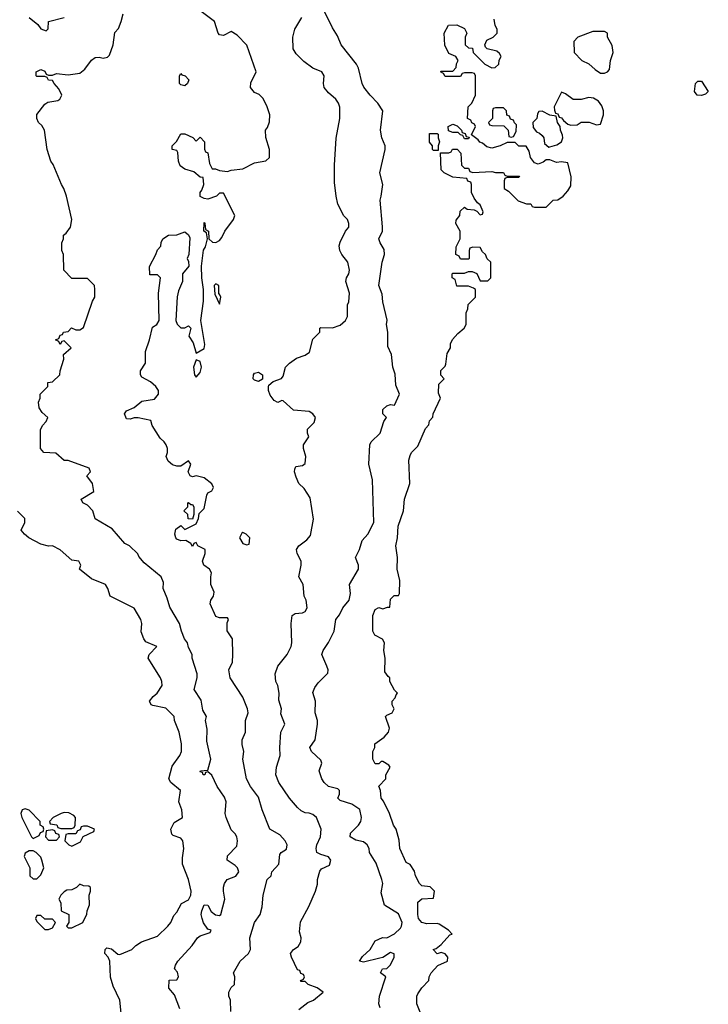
# Model space of a CAD drawing. Header units: inches. Extents: x 2601682 to 2755810, y 449311 to 584050.
# Tile 205 of 256: x 2644441 to 2647985, y 513328 to 518399. Entities that reach past the tile are written whole.
import ezdxf

# ---------------------------------------------------------------- set-up
doc = ezdxf.new("R2010")
doc.units = ezdxf.units.IN
doc.header["$MEASUREMENT"] = 0
doc.layers.add('C6541', color=7, linetype='Continuous')

msp = doc.modelspace()

# ---------------------------------------------------------------- linework, layer by layer
at = {"layer": 'C6541', "color": 2}
for points, elevation in [([(2646295.3, 513310), (2646289.2, 513330), (2646293.2, 513370), (2646326, 513470), (2646298, 513490), (2646308.7, 513510), (2646330, 513512), (2646350, 513531.3), (2646368.7, 513570), (2646368, 513588), (2646350, 513594), (2646310.5, 513569.5), (2646294.9, 513565.1), (2646210, 513545.1), (2646189, 513550), (2646205.4, 513574.6), (2646244, 513610), (2646270, 513654), (2646308.4, 513671.6), (2646330, 513671), (2646370, 513690.7), (2646400.1, 513719.9), (2646406.6, 513730), (2646409.4, 513750), (2646390, 513794), (2646318, 513838), (2646302, 513902), (2646309, 513950), (2646304, 513970), (2646275.5, 514055.5), (2646241.2, 514110), (2646239, 514130), (2646229.3, 514149.3), (2646210, 514164), (2646170, 514174), (2646142, 514190), (2646144, 514210), (2646184, 514250), (2646196, 514270), (2646199.3, 514290), (2646192.1, 514332.1), (2646150, 514359), (2646090, 514378), (2646078, 514390), (2646086, 514410), (2646086, 514430), (2646078, 514438), (2646030, 514449), (2646008.7, 514470), (2645995.3, 514490), (2645982, 514530), (2645995.3, 514570), (2645990, 514586), (2645942, 514630), (2645934, 514650), (2645961.2, 514690), (2645973.2, 514770), (2645973.2, 514790), (2645961.2, 514830), (2645964, 514890), (2645950, 514934), (2645960.2, 514959.8), (2645976.4, 514983.6), (2646027.3, 515032.7), (2646028, 515050), (2646022, 515070), (2645995.3, 515130), (2646002, 515150), (2646030, 515192), (2646059, 515250), (2646068, 515310), (2646086, 515334), (2646104, 515370), (2646137.2, 515410), (2646144, 515444), (2646139, 515490), (2646184, 515570), (2646184, 515590), (2646169, 515630), (2646189.2, 515670), (2646202.7, 515717.3), (2646233.2, 515750), (2646264, 515810), (2646257, 516030), (2646237.2, 516110), (2646242.7, 516210), (2646250, 516224.7), (2646295.3, 516270), (2646315.3, 516330), (2646328, 516350), (2646309.2, 516369.2), (2646310, 516392), (2646330, 516411.3), (2646350, 516418), (2646370, 516414), (2646395.3, 516470), (2646376.4, 516516.4), (2646373.6, 516573.6), (2646362, 516610), (2646354.6, 516674.6), (2646335.3, 516715.3), (2646336, 516790), (2646329.3, 516830), (2646332.5, 516852.5), (2646310, 516946), (2646306.3, 516986.3), (2646289.2, 517030), (2646306, 517150), (2646319, 517190), (2646316.5, 517216.5), (2646295.3, 517250), (2646289, 517270), (2646308, 517310), (2646308.4, 517331.6), (2646295.3, 517470), (2646302, 517490), (2646309, 517550), (2646294, 517610), (2646322, 517730), (2646322, 517750), (2646304, 517790), (2646297.2, 517830), (2646309, 517930), (2646284, 517970), (2646244, 518010), (2646212.5, 518052.5), (2646204, 518070), (2646184, 518150), (2646174, 518170), (2646095.3, 518270), (2646076.5, 518316.5), (2646050, 518358), (2645990, 518479)], 22), ([(2644490, 518411.3), (2644534.8, 518374.8), (2644550, 518352), (2644578, 518342), (2644587.3, 518352.7), (2644589.2, 518390.8), (2644670, 518410.6)], 38), ([(2645264.8, 513304.8), (2645237.5, 513377.5), (2645208.4, 513411.6), (2645210, 513452), (2645250, 513454), (2645258, 513470), (2645253.6, 513493.6), (2645238, 513510), (2645242, 513530), (2645254, 513550), (2645328.7, 513630), (2645355.3, 513670), (2645370, 513681), (2645422, 513698), (2645426, 513710), (2645410, 513715.3), (2645387.5, 513747.5), (2645379.5, 513770), (2645375.1, 513790), (2645378, 513810), (2645390, 513841), (2645410, 513838), (2645426, 513806), (2645447.9, 513787.9), (2645470, 513784.7), (2645475.3, 513790), (2645497.2, 513870), (2645489, 513910), (2645489.1, 513930.9), (2645495.3, 513950), (2645508, 513970), (2645552.5, 513987.5), (2645568.7, 514010), (2645562, 514030), (2645550, 514042), (2645508, 514070), (2645510, 514092), (2645558, 514142), (2645562, 514170), (2645558, 514190), (2645550, 514206), (2645530, 514226), (2645504, 514290), (2645499, 514310), (2645502.7, 514370), (2645495.3, 514395.3), (2645458, 514450), (2645430, 514508), (2645410, 514526), (2645398, 514522), (2645394, 514510), (2645390.8, 514509.2), (2645386, 514510), (2645382, 514522), (2645370, 514526), (2645371, 514531), (2645410, 514534), (2645424, 514590), (2645404.1, 514684.1), (2645405.2, 514745.2), (2645398, 514790), (2645402, 514810), (2645383.7, 514843.7), (2645374.8, 514894.8), (2645339, 514950), (2645354, 515010), (2645354, 515030), (2645328.7, 515110), (2645328.7, 515130), (2645310, 515166), (2645304, 515190), (2645289.2, 515210), (2645273.2, 515250), (2645264, 515290), (2645213.6, 515373.6), (2645200.1, 515420.1), (2645179, 515470), (2645180.4, 515500.4), (2645168.7, 515530), (2645082, 515602), (2645054.6, 515634.6), (2645048.4, 515648.4), (2645006, 515690), (2644982, 515702), (2644916.5, 515776.5), (2644830, 515828), (2644818, 515870), (2644790, 515898), (2644766, 515910), (2644758, 515930), (2644822, 515970), (2644815.3, 516010), (2644786, 516050), (2644806, 516070), (2644798, 516090), (2644690, 516128.7), (2644670, 516128.7), (2644627.3, 516167.3), (2644566, 516170), (2644548, 516190), (2644547.3, 516287.3), (2644558, 516310), (2644578, 516330), (2644586, 516350), (2644556.4, 516376.4), (2644540.4, 516400.4), (2644538, 516430), (2644546, 516450), (2644546, 516470), (2644586, 516510), (2644586, 516530), (2644610, 516534), (2644648, 516570), (2644648.7, 516590), (2644668, 516650), (2644666, 516674), (2644706, 516710), (2644670, 516746), (2644658, 516742), (2644650, 516726), (2644642, 516742), (2644626, 516750), (2644642, 516758), (2644650, 516774), (2644662, 516778), (2644666, 516790), (2644690, 516794), (2644708.4, 516811.6), (2644730, 516802), (2644750, 516802), (2644770, 516814), (2644815.3, 516950), (2644828, 516970), (2644828, 517010), (2644826, 517030), (2644790, 517066), (2644710, 517066), (2644668.4, 517108.4), (2644666, 517190), (2644658, 517210), (2644658, 517250), (2644666, 517270), (2644666, 517290), (2644680.4, 517299.6), (2644702, 517330), (2644709, 517370), (2644682, 517490), (2644668.7, 517530), (2644655.3, 517550), (2644612.9, 517652.9), (2644602, 517670), (2644582, 517730), (2644568, 517830), (2644554.6, 517854.6), (2644538, 517870), (2644528.7, 517890), (2644529.1, 517910.9), (2644570, 517964.7), (2644586, 517974), (2644636.5, 517983.5), (2644648, 517990), (2644658, 518010), (2644643.1, 518043.1), (2644618, 518070), (2644610, 518086), (2644590, 518088), (2644582, 518102), (2644570, 518106), (2644530, 518106), (2644526, 518110), (2644526, 518130), (2644550, 518142), (2644570, 518134), (2644578, 518118), (2644590, 518114), (2644610, 518114), (2644630, 518122), (2644690, 518114.8), (2644750, 518124), (2644776.2, 518143.8), (2644810, 518191.3), (2644830, 518204.7), (2644850, 518206), (2644870, 518201), (2644893.6, 518206.4), (2644903.1, 518216.9), (2644922, 518270), (2644930, 518334), (2644950, 518354), (2644964, 518390), (2644974, 518430)], 34), ([(2645528, 513290), (2645526, 513350), (2645518, 513370), (2645518, 513390), (2645530, 513414), (2645546, 513430), (2645548, 513470), (2645542, 513490), (2645575.3, 513550), (2645618, 513590), (2645628.7, 513610), (2645625.2, 513670), (2645649, 513750), (2645679, 513790), (2645689, 513830), (2645694, 513890), (2645715.3, 513970), (2645735.3, 513990), (2645738, 514010), (2645775.3, 514050), (2645780.4, 514099.6), (2645786, 514110), (2645813.6, 514126.4), (2645818, 514150), (2645808, 514170), (2645780.4, 514200.4), (2645728.7, 514230), (2645689.5, 514329.5), (2645670, 514395.3), (2645629.2, 514450), (2645609, 514490), (2645589, 514590), (2645594, 514630), (2645585.6, 514665.6), (2645585.2, 514690), (2645602.7, 514730), (2645603.7, 514790), (2645616, 514830), (2645612.7, 514850), (2645589.2, 514910), (2645524, 515010), (2645518, 515050), (2645535.3, 515090), (2645538, 515130), (2645535.3, 515210), (2645508.4, 515251.6), (2645508, 515292), (2645515.3, 515310), (2645510, 515318), (2645470, 515318), (2645450, 515326), (2645422, 515390), (2645424, 515410), (2645438, 515430), (2645442, 515450), (2645424, 515490), (2645424, 515530), (2645428.7, 515550), (2645418, 515570), (2645388.7, 515590), (2645382, 515610), (2645395.3, 515650), (2645395.3, 515670), (2645358, 515690), (2645350, 515706), (2645338, 515702), (2645330, 515686), (2645322, 515702), (2645296.4, 515716.4), (2645270, 515715.3), (2645250, 515724), (2645244, 515730), (2645239, 515750), (2645244.7, 515775.3), (2645270, 515794), (2645290, 515774), (2645350, 515802), (2645362, 515830), (2645364, 515856), (2645390, 515882), (2645404, 515950), (2645410, 515962), (2645430, 515972), (2645439, 515990), (2645430, 516008), (2645390, 516039), (2645350, 516049.2), (2645330, 516044), (2645318, 516050), (2645308, 516070), (2645322, 516110), (2645310, 516128), (2645270, 516099), (2645250, 516099.3), (2645226.6, 516106.6), (2645205.6, 516125.6), (2645195.3, 516150), (2645202, 516170), (2645202, 516190), (2645194, 516210), (2645184.7, 516224.7), (2645163.2, 516243.2), (2645122, 516310), (2645115.3, 516335.3), (2645050, 516349.2), (2645030, 516349), (2645010, 516341.2), (2644990, 516344), (2644981.2, 516370), (2644990, 516384.7), (2645030, 516401), (2645070, 516434), (2645134.8, 516445.2), (2645155.3, 516470), (2645155.3, 516490), (2645142, 516510), (2645113.6, 516533.6), (2645070, 516558), (2645062, 516570), (2645062, 516590), (2645088, 516630), (2645088.7, 516690), (2645109.3, 516750.7), (2645124, 516816), (2645146, 516830), (2645158, 516850), (2645155.3, 516990), (2645166, 517070), (2645150, 517086), (2645110, 517086), (2645108.4, 517128.4), (2645142, 517190), (2645150, 517214), (2645167.3, 517232.7), (2645168.4, 517251.6), (2645178, 517270), (2645206, 517290), (2645250, 517291), (2645290, 517306), (2645310.5, 517290.5), (2645315.9, 517275.9), (2645310.7, 517190), (2645302, 517170), (2645310, 517154), (2645311, 517130), (2645278, 517090), (2645278, 517050), (2645258, 517002), (2645251.1, 516971.1), (2645244.7, 516850), (2645251.1, 516831.1), (2645270, 516812), (2645290, 516812), (2645310, 516822), (2645322, 516810), (2645311.3, 516770), (2645334.4, 516734.4), (2645350, 516682), (2645390, 516706), (2645394, 516726), (2645374, 516850), (2645386.6, 516950), (2645386.6, 517010), (2645378, 517070), (2645377.2, 517130), (2645387.5, 517212.5), (2645398, 517230), (2645408, 517270), (2645402, 517302), (2645389, 517310), (2645390, 517354), (2645394, 517350), (2645398, 517318), (2645412, 517310), (2645414, 517270), (2645432.7, 517252.7), (2645450, 517252), (2645470, 517262), (2645482, 517278), (2645497.2, 517310), (2645542, 517370), (2645548.7, 517390), (2645490, 517506), (2645470, 517506), (2645454, 517490), (2645410, 517475.3), (2645390, 517478), (2645370, 517488), (2645369.2, 517510), (2645379, 517521), (2645388.7, 517550), (2645386, 517586), (2645370, 517588), (2645336.4, 517616.4), (2645290, 517628.7), (2645266.8, 517646.8), (2645259, 517670), (2645254.6, 517714.6), (2645250, 517726), (2645226, 517730), (2645226, 517750), (2645248.4, 517771.6), (2645270, 517812), (2645290, 517811.3), (2645332, 517792), (2645350, 517774), (2645370, 517794), (2645391.3, 517770), (2645392.7, 517732.7), (2645398, 517718), (2645410, 517714), (2645418, 517658), (2645432, 517632), (2645448, 517632), (2645470, 517622), (2645510, 517618), (2645530, 517624.7), (2645590, 517632), (2645650, 517662), (2645707.3, 517672.7), (2645726, 517690), (2645726, 517730), (2645707.3, 517792.7), (2645706, 517830), (2645716.4, 517843.6), (2645727.3, 517872.7), (2645728.7, 517910), (2645715.3, 517950), (2645693.6, 517993.6), (2645674, 518014), (2645650, 518024), (2645629.2, 518050), (2645630, 518074), (2645658, 518130), (2645610, 518268), (2645560.4, 518320.4), (2645530, 518338), (2645490, 518318), (2645470, 518322), (2645462, 518330), (2645442.7, 518390), (2645367.5, 518447.5)], 30), ([(2645878, 513302), (2645923.3, 513336.7), (2645953.2, 513350), (2646002, 513390), (2645972.3, 513412.3), (2645926, 513430), (2645910, 513446), (2645890, 513446), (2645886, 513450), (2645902, 513458), (2645906, 513470), (2645902, 513482), (2645887.3, 513487.3), (2645882, 513502), (2645870, 513506), (2645839, 513570), (2645835.3, 513590), (2645849.3, 513610.7), (2645874.6, 513625.4), (2645888, 513650), (2645888.7, 513670), (2645881.2, 513701.2), (2645886.8, 513753.2), (2645929.1, 513830.9), (2645964, 513910), (2645972.9, 513947.1), (2645973.2, 513970), (2645986, 514014), (2645994.6, 514025.4), (2646035.3, 514044.7), (2646042, 514070), (2646030, 514088), (2645990, 514099), (2645969.3, 514110), (2645966, 514130), (2645969.3, 514150), (2645989.3, 514190), (2645993.2, 514230), (2645969, 514290), (2645950, 514305.2), (2645930, 514313.2), (2645910, 514314), (2645890, 514324), (2645870, 514342), (2645829.2, 514390), (2645774, 514470), (2645759.3, 514510), (2645762.7, 514550), (2645781.2, 514610), (2645779, 514650), (2645785.2, 514730), (2645805.2, 514770), (2645784.7, 514824.7), (2645788, 514850), (2645774, 514894), (2645776, 514930), (2645769.3, 514969.3), (2645759, 514990), (2645755.3, 515030), (2645768.7, 515070), (2645817.2, 515130), (2645837.2, 515170), (2645841.2, 515190), (2645837.2, 515290), (2645844, 515330), (2645859, 515341), (2645896.6, 515343.4), (2645909.4, 515350.6), (2645921.2, 515370), (2645916, 515410), (2645905.2, 515430), (2645899.3, 515490), (2645877.2, 515530), (2645889.5, 515590), (2645889.4, 515610), (2645869.3, 515650), (2645865.2, 515670), (2645877.2, 515690), (2645919.1, 515720.9), (2645936.9, 515743.1), (2645952.7, 515827.3), (2645936.5, 515936.5), (2645905.2, 515985.2), (2645878, 516010), (2645863.1, 516043.1), (2645855.3, 516070), (2645856.4, 516083.6), (2645862, 516098), (2645896.4, 516103.6), (2645910, 516114), (2645914, 516150), (2645902, 516190), (2645902, 516210), (2645928.7, 516250), (2645922, 516270), (2645922, 516290), (2645956, 516324), (2645964, 516350), (2645950, 516368.7), (2645930, 516382), (2645850, 516388), (2645796.4, 516436.4), (2645790, 516438), (2645770, 516428), (2645750, 516438), (2645730, 516466), (2645722, 516490), (2645722, 516510), (2645723.1, 516516.9), (2645744.7, 516535.3), (2645788.4, 516551.6), (2645796.4, 516563.6), (2645808.7, 516610), (2645829.2, 516630.8), (2645864.7, 516655.3), (2645910, 516671.3), (2645932.7, 516687.3), (2645950, 516754), (2645986, 516790), (2645986, 516810), (2645990, 516814), (2646050, 516812), (2646090, 516826), (2646118, 516850), (2646128, 516870), (2646128.7, 516930), (2646134.6, 516945.4), (2646139, 516990), (2646119, 517050), (2646122, 517070), (2646135.3, 517090), (2646139, 517110), (2646129.3, 517150), (2646099, 517190), (2646089.2, 517210), (2646085.2, 517234.8), (2646090, 517254), (2646118, 517310), (2646135.3, 517330), (2646135.3, 517350), (2646128, 517370), (2646109.3, 517389.3), (2646079, 517450), (2646069, 517490), (2646061.2, 517561.2), (2646061.2, 517650), (2646069.3, 517789.3), (2646089, 517890), (2646088.9, 517948.9), (2646082, 517970), (2646068.7, 517990), (2646030, 518022), (2646008.7, 518050), (2646004, 518070), (2646008.7, 518110), (2645995.3, 518130), (2645950, 518149), (2645903.2, 518183.2), (2645863.2, 518223.2), (2645849, 518250), (2645846, 518310), (2645857.2, 518350), (2645893.2, 518410)], 26), ([(2646508.7, 513270), (2646484, 513330), (2646485.2, 513370), (2646490, 513382), (2646510, 513412), (2646546, 513450), (2646548, 513470), (2646558, 513490), (2646592.7, 513527.3), (2646642, 513550), (2646644, 513570), (2646630, 513588.7), (2646610, 513595.3), (2646588.7, 513588.7), (2646568, 513610), (2646584, 513616), (2646610, 513636), (2646654, 513686), (2646666, 513690), (2646648, 513710), (2646600.2, 513740.2), (2646590, 513744), (2646536.9, 513743.1), (2646511.1, 513748.9), (2646494, 513770), (2646489.5, 513790.5), (2646490, 513854), (2646510, 513872), (2646570, 513874), (2646575.3, 513910), (2646552.9, 513932.9), (2646510, 513938), (2646498, 513950), (2646478, 513990), (2646473.6, 514013.6), (2646450, 514048), (2646430, 514058), (2646397.2, 514130), (2646393.6, 514173.6), (2646379, 514230), (2646365.2, 514250), (2646344, 514310), (2646314, 514374), (2646302, 514390), (2646298, 514430), (2646288.9, 514451.1), (2646326, 514490), (2646326, 514510), (2646348, 514550), (2646340.4, 514560.4), (2646310, 514578), (2646302, 514578), (2646290, 514566), (2646270, 514566), (2646258, 514590), (2646258, 514630), (2646268, 514650), (2646268, 514670), (2646316.5, 514703.5), (2646339, 514730), (2646344, 514750), (2646324, 514810), (2646330, 514818), (2646358, 514830), (2646368, 514850), (2646358, 514870), (2646358, 514890), (2646373.6, 514906.4), (2646378, 514922), (2646386, 514930), (2646370, 514946), (2646346, 514990), (2646346, 515010), (2646336.4, 515016.4), (2646320.4, 515040.4), (2646322, 515110), (2646315.3, 515150), (2646318, 515190), (2646308.4, 515208.4), (2646268, 515230), (2646258, 515250), (2646259, 515330), (2646270, 515362), (2646289.1, 515370.9), (2646310, 515364.7), (2646334, 515374), (2646346, 515374), (2646350, 515414), (2646367.3, 515432.7), (2646390, 515434), (2646396.4, 515443.6), (2646398, 515510), (2646382.7, 515570), (2646385.6, 515630), (2646377, 515690), (2646386, 515730), (2646389.1, 515790.9), (2646415.3, 515870), (2646422, 515930), (2646448.9, 516011.1), (2646444, 516130), (2646450, 516154), (2646458, 516170), (2646490, 516202), (2646530, 516294), (2646547.3, 516312.7), (2646550, 516334), (2646567.3, 516352.7), (2646568, 516370), (2646606, 516450), (2646596.4, 516476.4), (2646598, 516522), (2646626, 516550), (2646608.4, 516568.4), (2646608.4, 516591.6), (2646630, 516614), (2646634.6, 516625.4), (2646640.4, 516679.6), (2646658, 516710), (2646658, 516730), (2646668.4, 516751.6), (2646696.4, 516783.6), (2646728, 516810), (2646738, 516830), (2646738, 516890), (2646748, 516910), (2646748.4, 516931.6), (2646786, 516970), (2646786, 517010), (2646776.4, 517016.4), (2646750, 517026), (2646690, 517026), (2646682, 517062), (2646666, 517070), (2646666, 517090), (2646670, 517094), (2646730, 517094), (2646750, 517102), (2646770, 517102), (2646792.7, 517092.7), (2646810, 517054), (2646850, 517054), (2646866, 517070), (2646866, 517150), (2646847.3, 517167.3), (2646838, 517190), (2646823.1, 517203.1), (2646810, 517226), (2646772.7, 517227.3), (2646758, 517222), (2646754, 517210), (2646754, 517170), (2646750, 517166), (2646710, 517166), (2646702, 517182), (2646686, 517190), (2646688, 517230), (2646708, 517270), (2646708, 517310), (2646686, 517350), (2646687.3, 517367.3), (2646706, 517390), (2646707.3, 517412.7), (2646730, 517434), (2646743.6, 517423.6), (2646779.6, 517419.6), (2646792.7, 517412.7), (2646810, 517394), (2646822, 517398), (2646826, 517410), (2646810, 517446), (2646796.4, 517456.4), (2646780.4, 517480.4), (2646766, 517510), (2646766, 517550), (2646762, 517562), (2646748, 517568), (2646742, 517582), (2646670, 517588), (2646626, 517610), (2646610, 517626), (2646606, 517714), (2646650, 517714), (2646662, 517718), (2646668.4, 517731.6), (2646691.6, 517731.6), (2646711.6, 517711.6), (2646714, 517650), (2646730, 517634), (2646750, 517634), (2646758, 517618), (2646772.7, 517612.7), (2646870, 517618), (2646890, 517612), (2646930, 517612), (2646938, 517598), (2646950, 517594), (2647012.7, 517592.7), (2647010, 517586), (2646950, 517586), (2646938, 517582), (2646934, 517570), (2646934, 517530), (2646956.9, 517516.9), (2647006.4, 517466.4), (2647048.4, 517451.6), (2647071.3, 517451.3), (2647078, 517438), (2647090, 517434), (2647150, 517434), (2647186, 517470), (2647210, 517472), (2647238, 517490), (2647262, 517518), (2647276.5, 517543.5), (2647279, 517590), (2647262, 517662), (2647230, 517668), (2647203.1, 517663.1), (2647170, 517678), (2647150, 517678), (2647135.3, 517664.7), (2647110, 517655.3), (2647090, 517662), (2647069.3, 517689.3), (2647062, 517722), (2647048, 517748), (2647010, 517748.7), (2646990, 517766), (2646950, 517766), (2646914, 517750), (2646870, 517738), (2646844.7, 517744.7), (2646823.1, 517763.1), (2646809, 517769), (2646800.4, 517780.4), (2646766, 517806), (2646786, 517850), (2646782, 517862), (2646767.3, 517867.3), (2646762, 517882), (2646746, 517890), (2646748.7, 517950), (2646768, 517970), (2646786, 518010), (2646786, 518110), (2646782, 518122), (2646770, 518126), (2646730, 518126), (2646718, 518122), (2646710, 518106), (2646630, 518106), (2646622, 518122), (2646606, 518130), (2646610, 518134), (2646670, 518134), (2646687.3, 518152.7), (2646688.4, 518171.6), (2646698, 518190), (2646686, 518210), (2646650, 518226), (2646628.4, 518268.4), (2646626, 518330), (2646648.4, 518371.6), (2646690, 518372), (2646730, 518354), (2646742, 518330), (2646734, 518310), (2646734, 518270), (2646750, 518254), (2646772, 518252), (2646774, 518230), (2646834, 518170), (2646870, 518152), (2646887.3, 518152.7), (2646906, 518170), (2646908.4, 518191.6), (2646918, 518210), (2646910, 518226), (2646896.4, 518236.4), (2646846, 518250), (2646838, 518258), (2646835.3, 518270), (2646845.6, 518294.4), (2646878, 518310), (2646898, 518330), (2646898, 518350), (2646888, 518370), (2646882, 518402)], 18), ([(2644964.7, 513264.7), (2644956.2, 513350), (2644921.3, 513421.3), (2644907.7, 513467.7), (2644905.1, 513550), (2644896, 513570), (2644879.5, 513590), (2644880.9, 513610), (2644890, 513618), (2644913.8, 513613.8), (2644945.8, 513585.8), (2644956, 513584), (2645018, 513610), (2645038, 513630), (2645068, 513650), (2645150, 513678.8), (2645204, 513730), (2645219, 513750), (2645234, 513786), (2645250, 513802), (2645273.6, 513846.4), (2645310, 513866), (2645322, 513890), (2645324, 513910), (2645309, 513970), (2645279, 514050), (2645278, 514082), (2645285.2, 514130), (2645281.2, 514170), (2645270, 514184), (2645230, 514198), (2645224, 514204), (2645219, 514230), (2645236.4, 514263.6), (2645278, 514290), (2645276, 514330), (2645259.3, 514370), (2645268.7, 514430), (2645219, 514470), (2645209, 514490), (2645224.8, 514555.2), (2645265.2, 514610), (2645274, 514630), (2645274, 514670), (2645261.2, 514730), (2645238, 514790), (2645235.3, 514810), (2645193.4, 514853.4), (2645126.6, 514866.6), (2645118, 514870), (2645110, 514886), (2645109, 514889), (2645127.3, 514912.7), (2645149, 514930), (2645174, 514970), (2645173.2, 514990), (2645165.2, 515010), (2645102, 515110), (2645108, 515130), (2645146, 515170), (2645090, 515195.3), (2645079, 515210), (2645066.3, 515246.3), (2645069.3, 515290), (2645065.2, 515310), (2645030, 515368), (2644906, 515430), (2644895.3, 515470), (2644882, 515490), (2644810, 515519), (2644748, 515570), (2644755.3, 515590), (2644746, 515610), (2644710, 515615.3), (2644650, 515669), (2644610, 515688.7), (2644590, 515688), (2644550, 515698), (2644488, 515730), (2644466, 515750), (2644448, 515770), (2644468, 515810), (2644468, 515830), (2644430, 515868)], 38)]:
    msp.add_lwpolyline(points, dxfattribs=dict(at, elevation=elevation))
for points, elevation in [([(2647450, 518338), (2647390, 518338), (2647314, 518310), (2647292.7, 518287.3), (2647294, 518230), (2647334, 518190), (2647370, 518172), (2647402, 518142), (2647430, 518124.7), (2647450, 518124.7), (2647466, 518130), (2647476.4, 518143.6), (2647482, 518190), (2647495.3, 518230), (2647490, 518266), (2647466, 518310), (2647466, 518330)], 18), ([(2645290, 518059), (2645270, 518064), (2645264, 518070), (2645264, 518110), (2645270, 518122), (2645275.3, 518115.3), (2645292, 518110), (2645312, 518090), (2645304.7, 518070)], 30), ([(2647950, 518009.3), (2647928, 518010), (2647914, 518030), (2647918, 518070), (2647930, 518082), (2647950, 518082), (2647984.7, 518030), (2647970, 518015.3)], 14), ([(2647230, 518026), (2647192, 517950), (2647192.7, 517932.7), (2647198, 517918), (2647210, 517914), (2647218, 517898), (2647230, 517894), (2647239.6, 517879.6), (2647262, 517862), (2647276.9, 517856.9), (2647310, 517858), (2647330, 517871.3), (2647371.1, 517871.1), (2647410, 517858), (2647430, 517862), (2647446, 517910), (2647446, 517930), (2647436.4, 517956.4), (2647420.4, 517980.4), (2647394.6, 517994.6), (2647370, 517998), (2647330, 517988.7), (2647290, 517988.7), (2647250, 518018)], 18), ([(2646930, 517946), (2646890, 517946), (2646878, 517942), (2646874, 517930), (2646874, 517890), (2646854, 517870), (2646858, 517858), (2646870, 517854), (2646932.7, 517852.7), (2646954, 517830), (2646958, 517798), (2646970, 517794), (2646982, 517798), (2646996.4, 517823.6), (2646998, 517858), (2646987.3, 517867.3), (2646982, 517882), (2646967.3, 517887.3), (2646962, 517902), (2646947.3, 517907.3), (2646946, 517930)], 18), ([(2647130, 517928), (2647112.7, 517927.3), (2647105.4, 517914.6), (2647102, 517890), (2647082, 517870), (2647083.6, 517843.6), (2647101, 517821), (2647115.3, 517815.3), (2647130, 517802), (2647138, 517790), (2647142, 517762), (2647163.6, 517743.6), (2647170, 517744.7), (2647204.7, 517755.3), (2647229, 517771), (2647235.3, 517790), (2647234.6, 517805.4), (2647224, 517830), (2647222, 517850), (2647208, 517870), (2647202, 517902), (2647170, 517908)], 18), ([(2646730, 517786), (2646722, 517802), (2646710, 517806), (2646698, 517818), (2646670, 517818), (2646647.3, 517827.3), (2646646, 517850), (2646670, 517862), (2646692.7, 517852.7), (2646714, 517830), (2646718, 517818), (2646732.7, 517812.7), (2646738, 517798), (2646754, 517794), (2646750, 517786)], 18), ([(2646570, 517726), (2646566, 517730), (2646566, 517750), (2646549.1, 517769.1), (2646550, 517814), (2646590, 517814), (2646594, 517810), (2646594, 517790), (2646602, 517770), (2646594, 517750), (2646594, 517726), (2646590, 517726)], 18), ([(2645450, 517038), (2645442, 517030), (2645445.4, 516985.4), (2645470, 516934), (2645475.3, 516970), (2645470, 516986), (2645466, 516986), (2645466, 517030)], 30), ([(2645350, 516648), (2645336, 516610), (2645341, 516570), (2645350, 516558), (2645370, 516582), (2645377.2, 516610), (2645370, 516638)], 30), ([(2645670, 516535.3), (2645650, 516542), (2645642, 516550), (2645644, 516570), (2645650, 516578), (2645670, 516584.7), (2645691.3, 516570), (2645690, 516548)], 26), ([(2645322, 515902), (2645330, 515902), (2645338, 515890), (2645338, 515850), (2645330, 515826), (2645308, 515828), (2645306, 515850), (2645286, 515870), (2645306, 515890), (2645306, 515910), (2645310, 515912)], 30), ([(2645590, 515758), (2645584.7, 515755.3), (2645572, 515730), (2645590, 515702), (2645610, 515694), (2645622, 515698), (2645626, 515730), (2645606, 515750)], 30), ([(2644470, 514334), (2644454, 514330), (2644446.8, 514310), (2644451.3, 514290), (2644502, 514190), (2644510, 514182), (2644542, 514198), (2644548, 514212), (2644562, 514218), (2644566, 514230), (2644562, 514242), (2644546, 514250), (2644546, 514270), (2644490, 514328)], 42), ([(2644670, 514315.3), (2644654, 514310), (2644614, 514290), (2644594, 514270), (2644598, 514258), (2644631.6, 514251.6), (2644638, 514238), (2644652.7, 514232.7), (2644710, 514234), (2644722, 514238), (2644726, 514250), (2644728, 514290), (2644720.4, 514300.4), (2644694.6, 514314.6)], 42), ([(2644790, 514246), (2644770, 514246), (2644758, 514242), (2644752.7, 514227.3), (2644738, 514222), (2644730, 514206), (2644690, 514206), (2644678, 514202), (2644674, 514170), (2644694, 514150), (2644710, 514142), (2644754.6, 514165.4), (2644767.3, 514192.7), (2644822, 514218), (2644826, 514230)], 42), ([(2644610, 514226), (2644578, 514222), (2644574, 514190), (2644590, 514174), (2644630, 514174), (2644646, 514190), (2644642, 514202), (2644627.3, 514207.3), (2644622, 514222)], 42), ([(2644510, 514118), (2644490, 514118), (2644470, 514106), (2644464.7, 514090), (2644494, 514030), (2644494, 513990), (2644510, 513974), (2644530, 513974), (2644550, 513994), (2644566, 514030), (2644555.3, 514070), (2644550, 514086), (2644526, 514110)], 42), ([(2644750, 513946), (2644734, 513930), (2644710, 513918), (2644683.6, 513916.4), (2644670, 513908), (2644652, 513890), (2644642, 513870), (2644652, 513850), (2644654, 513810), (2644694, 513790), (2644694, 513750), (2644682, 513730), (2644690, 513722), (2644710, 513722), (2644766, 513750), (2644787.3, 513792.7), (2644788, 513810), (2644800.4, 513839.6), (2644798, 513890), (2644806, 513910), (2644806, 513930), (2644796.4, 513936.4), (2644770, 513938)], 42), ([(2644550, 513786), (2644530, 513786), (2644522, 513770), (2644530, 513754), (2644570, 513714), (2644590, 513714), (2644610, 513722), (2644626, 513750), (2644610, 513766), (2644570, 513766)], 42)]:
    msp.add_lwpolyline(points, close=True, dxfattribs=dict(at, elevation=elevation))

doc.saveas('drawing.dxf')
